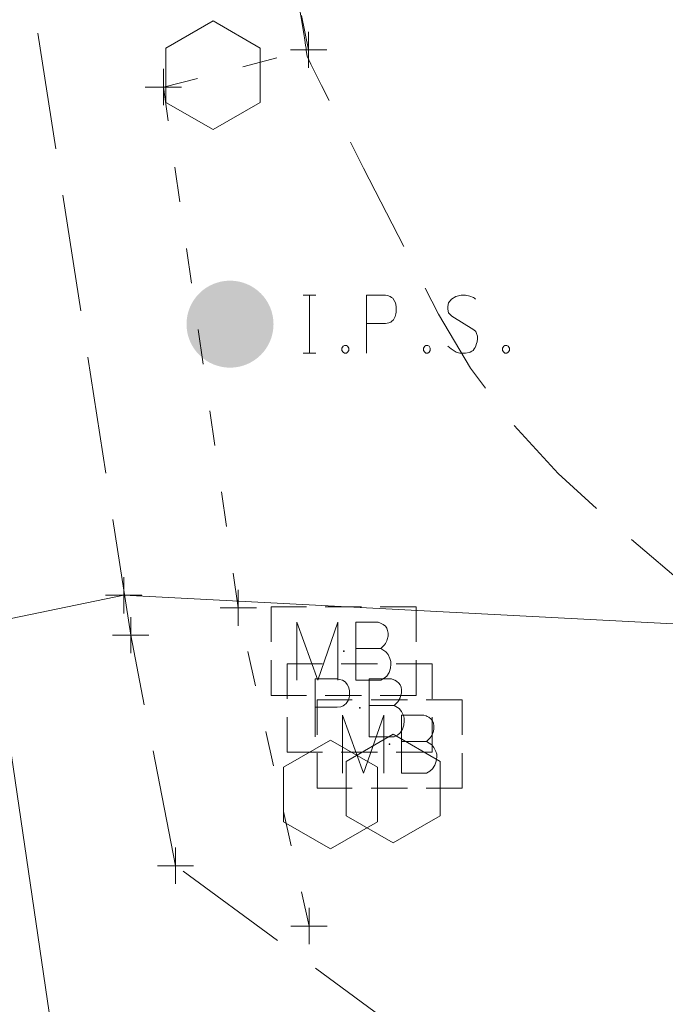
# Model space of a CAD drawing. Extents: x 2324380 to 2325559, y 691096 to 693386.
# Tile 17 of 92: x 2325199 to 2325217, y 691659 to 691686. Entities that reach past the tile are written whole.
import ezdxf

# ---------------------------------------------------------------- set-up
doc = ezdxf.new("R2010")
doc.units = 0
doc.header["$MEASUREMENT"] = 0
for name, pattern in [('DGN Style 3', [4.524868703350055, 3.232049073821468, -1.292819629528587]), ('DGN Style 5', [2.262434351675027, 0.9696147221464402, -1.292819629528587]), ('gasex', [0])]:
    doc.linetypes.add(name, pattern=pattern)
for name, color, linetype, lineweight in [('DT_X_Contour_Minor', 136, 'DGN Style 3', 0), ('DT_X_Terrain_Ground_Line', 92, 'DGN Style 3', 13), ('PM_X_Transverse_Line', 7, 'Continuous', 0), ('PV_X_EOP', 7, 'DGN Style 3', 0), ('PV_X_Shoulder_Aggregate', 30, 'DGN Style 5', 0), ('RD_X_Cells', 7, 'Continuous', 0), ('RD_X_Cells (Construction)', 7, 'Continuous', 0), ('SV_P_Mon_Cells_Set', 7, 'Continuous', 0), ('UT_X_Gas', 40, 'gasex', 0)]:
    doc.layers.add(name, color=color, linetype=linetype, lineweight=lineweight)
doc.layers.add('SV_X_Shot_Marker (Construction)', color=40, linetype='Continuous', lineweight=0, transparency=0.5)

# ---------------------------------------------------------------- blocks, each defined once
blk = doc.blocks.new('IPS_1')
at = {"layer": 'SV_P_Mon_Cells_Set', "linetype": 'Continuous', "lineweight": 0}
h = blk.add_hatch(color=52, dxfattribs=at)
edge = h.paths.add_edge_path()
edge.add_arc((1.455191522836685e-11, -7.275957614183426e-12), 0.06, 0, 360)
at = {"layer": 'SV_P_Mon_Cells_Set', "color": 52, "linetype": 'Continuous', "lineweight": 0, "flags": 128}
for points in [[(0.1009489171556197, 0.04008333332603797), (0.1185856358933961, 0.04008333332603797)], [(0.1097672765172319, -0.0399166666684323), (0.1097672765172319, 0.04008333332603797)], [(0.1880302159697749, -0.0399166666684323), (0.1880302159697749, 0.04008333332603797), (0.2144852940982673, 0.04008333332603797), (0.2172453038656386, 0.03944856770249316), (0.2210990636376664, 0.03818880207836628), (0.2227567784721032, 0.03692903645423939), (0.224405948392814, 0.03566927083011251), (0.226610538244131, 0.03252473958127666), (0.2282682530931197, 0.02937044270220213), (0.2293705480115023, 0.02433138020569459), (0.2293705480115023, 0.01677278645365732), (0.2288151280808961, 0.01425325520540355), (0.2277128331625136, 0.01047395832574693), (0.2255082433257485, 0.006069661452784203), (0.2233036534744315, 0.004175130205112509), (0.2216544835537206, 0.002915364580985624), (0.2188944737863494, 0.001655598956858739), (0.2144852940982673, 0.001030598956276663), (0.1880302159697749, 0.001030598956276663)], [(0.3384977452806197, 0.03440950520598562), (0.3373954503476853, 0.03566927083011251), (0.3357377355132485, 0.03692903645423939), (0.3307816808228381, 0.03882356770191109), (0.3247147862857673, 0.04008333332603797), (0.3203056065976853, 0.04008333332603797), (0.3186564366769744, 0.04008333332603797), (0.3114872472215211, 0.03818880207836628), (0.3054288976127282, 0.03440950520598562), (0.3015665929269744, 0.02937044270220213), (0.3004642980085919, 0.02433138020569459), (0.3004642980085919, 0.02055208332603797), (0.3015665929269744, 0.01551302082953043), (0.3059757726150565, 0.0111087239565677), (0.3362931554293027, -0.007787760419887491), (0.3390446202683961, -0.01030729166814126), (0.3401469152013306, -0.01282682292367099), (0.3412492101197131, -0.01660611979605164), (0.3412492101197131, -0.0203854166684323), (0.3407023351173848, -0.02416471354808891), (0.3401469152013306, -0.02668424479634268), (0.3390446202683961, -0.02983854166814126), (0.3379423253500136, -0.03235807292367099), (0.336840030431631, -0.03424283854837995), (0.3351908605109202, -0.03613736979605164), (0.3335331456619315, -0.03739713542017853), (0.3313285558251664, -0.03865690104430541), (0.3296793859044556, -0.03928190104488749), (0.3247147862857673, -0.0399166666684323), (0.3169987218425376, -0.0399166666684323), (0.3120426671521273, -0.03865690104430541), (0.3048734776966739, -0.03424283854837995), (0.3004642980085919, -0.03046354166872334)], [(0.1009489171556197, -0.0399166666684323), (0.1185856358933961, -0.0399166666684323)], [(0.1577213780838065, -0.02920377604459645), (0.1604728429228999, -0.02920377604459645), (0.1621305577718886, -0.03046354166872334), (0.1637797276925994, -0.03298307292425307), (0.1637797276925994, -0.03613736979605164), (0.1621305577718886, -0.03865690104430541), (0.1604728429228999, -0.0399166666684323), (0.1577213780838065, -0.0399166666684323), (0.1560636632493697, -0.03865690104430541), (0.1544144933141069, -0.03613736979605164), (0.1544144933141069, -0.03298307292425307), (0.1560636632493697, -0.03046354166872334), (0.1577213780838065, -0.02920377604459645)], [(0.2701554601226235, -0.02920377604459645), (0.2729069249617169, -0.02920377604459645), (0.2745646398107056, -0.03046354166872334), (0.2762138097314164, -0.03298307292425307), (0.2762138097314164, -0.03613736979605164), (0.2745646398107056, -0.03865690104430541), (0.2729069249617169, -0.0399166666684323), (0.2701554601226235, -0.0399166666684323), (0.2684977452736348, -0.03865690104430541), (0.2668485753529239, -0.03613736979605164), (0.2668485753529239, -0.03298307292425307), (0.2684977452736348, -0.03046354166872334), (0.2701554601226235, -0.02920377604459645)], [(0.379282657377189, -0.02920377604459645), (0.3820341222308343, -0.02920377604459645), (0.3836918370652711, -0.03046354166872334), (0.3853410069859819, -0.03298307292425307), (0.3853410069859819, -0.03613736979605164), (0.3836918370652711, -0.03865690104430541), (0.3820341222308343, -0.0399166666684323), (0.379282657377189, -0.0399166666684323), (0.3776249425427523, -0.03865690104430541), (0.3759757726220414, -0.03613736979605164), (0.3759757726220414, -0.03298307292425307), (0.3776249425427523, -0.03046354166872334), (0.379282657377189, -0.02920377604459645)]]:
    blk.add_lwpolyline(points, dxfattribs=at)
blk = doc.blocks.new('SVPT_329')
at = {"layer": 'SV_X_Shot_Marker (Construction)', "transparency": 33554495}
for p, q in [((1.455191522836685e-11, 0.02500000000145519), (1.455191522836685e-11, -0.02500000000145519)), ((-0.02499999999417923, 0), (0.02500000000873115, 0))]:
    blk.add_line(p, q, dxfattribs=at)
blk.add_point((1.455191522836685e-11, 0), dxfattribs=at)
blk = doc.blocks.new('SVPT_330')
at = {"layer": 'SV_X_Shot_Marker (Construction)', "transparency": 33554495}
for p, q in [((0, 0.02500000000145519), (0, -0.02500000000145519)), ((-0.02499999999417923, 0), (0.02500000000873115, 0))]:
    blk.add_line(p, q, dxfattribs=at)
blk.add_point((0, 0), dxfattribs=at)
blk = doc.blocks.new('SVPT_331')
at = {"layer": 'SV_X_Shot_Marker (Construction)', "transparency": 33554495}
for p, q in [((0, 0.02500000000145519), (0, -0.02500000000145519)), ((-0.02499999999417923, 0), (0.02499999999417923, 0))]:
    blk.add_line(p, q, dxfattribs=at)
blk.add_point((0, 0), dxfattribs=at)
blk = doc.blocks.new('SVPT_332')
at = {"layer": 'SV_X_Shot_Marker (Construction)', "transparency": 33554495}
for p, q in [((0, 0.02500000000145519), (0, -0.02500000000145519)), ((-0.02499999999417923, 0), (0.02500000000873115, 0))]:
    blk.add_line(p, q, dxfattribs=at)
blk.add_point((0, 0), dxfattribs=at)
blk = doc.blocks.new('POST_2')
at = {"layer": 'RD_X_Cells', "color": 30, "linetype": 'Continuous', "lineweight": 0, "flags": 128}
blk.add_lwpolyline([(-0.06491666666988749, -0.03749999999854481), (0, -0.07499999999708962), (0.06491666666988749, -0.03749999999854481), (0.06491666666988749, 0.03750000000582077), (0, 0.07500000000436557), (-0.06491666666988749, 0.03750000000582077), (-0.06491666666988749, -0.03749999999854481)], dxfattribs=at)
blk = doc.blocks.new('POST_3')
at = {"layer": 'RD_X_Cells', "color": 30, "linetype": 'Continuous', "lineweight": 0, "flags": 128}
blk.add_lwpolyline([(-0.06491666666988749, -0.03749999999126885), (0, -0.07499999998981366), (0.06491666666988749, -0.03749999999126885), (0.06491666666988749, 0.03750000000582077), (0, 0.07500000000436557), (-0.06491666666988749, 0.03750000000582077), (-0.06491666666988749, -0.03749999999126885)], dxfattribs=at)
blk = doc.blocks.new('MB')
at = {"layer": 'RD_X_Cells', "color": 230, "linetype": 'Continuous', "lineweight": 0}
for p, q in [((-0.02558333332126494, 0.06108333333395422), (0.02449999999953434, 0.06108333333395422)), ((-0.02558333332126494, -0.06108333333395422), (0.02449999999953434, -0.06108333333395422))]:
    blk.add_line(p, q, dxfattribs=at)
at = {"layer": 'RD_X_Cells', "color": 230, "linetype": 'Continuous', "lineweight": 0, "flags": 128}
for points in [[(-0.09999999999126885, 0.01258333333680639), (-0.09999999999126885, 0.06108333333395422), (-0.05150000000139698, 0.06108333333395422)], [(0.05033333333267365, 0.06108333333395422), (0.1000000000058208, 0.06108333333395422), (0.1000000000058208, 0.01258333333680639)], [(-0.06482114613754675, -0.04000000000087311), (-0.06482114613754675, 0.04000000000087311), (-0.03584653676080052, -0.04000000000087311), (-0.008131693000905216, 0.04000000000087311), (-0.008131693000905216, -0.04000000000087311)], [(0.05108705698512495, 0.003466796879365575), (0.05423158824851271, 0.006611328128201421), (0.0561261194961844, 0.008505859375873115), (0.05738588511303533, 0.01039062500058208), (0.05801088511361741, 0.01165039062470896), (0.05927065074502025, 0.01416992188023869), (0.0599054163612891, 0.01606445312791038), (0.06116518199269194, 0.02046875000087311), (0.06116518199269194, 0.02236328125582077), (0.06116518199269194, 0.02488281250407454), (0.06053041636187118, 0.02866210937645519), (0.05927065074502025, 0.03180664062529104), (0.05738588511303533, 0.03432617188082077), (0.05423158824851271, 0.03684570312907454), (0.05171205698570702, 0.03810546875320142), (0.05045229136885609, 0.03874023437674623), (0.04730776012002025, 0.04000000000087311), (0.01643861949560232, 0.04000000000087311), (0.01643861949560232, -0.04000000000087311), (0.05108705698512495, -0.04000000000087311), (0.05549135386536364, -0.03748046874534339), (0.05927065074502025, -0.03432617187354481), (0.06242494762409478, -0.02928710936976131), (0.06430971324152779, -0.02362304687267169), (0.06494447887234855, -0.01794921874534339), (0.06494447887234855, -0.01416992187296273), (0.06368471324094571, -0.01039062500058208), (0.06116518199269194, -0.004726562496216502), (0.05801088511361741, -0.0009472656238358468), (0.05108705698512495, 0.003466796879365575), (0.01643861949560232, 0.003466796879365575)], [(-0.05150000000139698, -0.06108333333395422), (-0.09999999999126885, -0.06108333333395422), (-0.09999999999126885, -0.01258333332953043)], [(0.1000000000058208, -0.01258333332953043), (0.1000000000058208, -0.06108333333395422), (0.05033333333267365, -0.06108333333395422)]]:
    blk.add_lwpolyline(points, dxfattribs=at)
at = {"layer": 'RD_X_Cells (Construction)', "color": 230, "linetype": 'Continuous', "lineweight": 30}
blk.add_point((0, 0), dxfattribs=at)
blk = doc.blocks.new('PB')
at = {"layer": 'RD_X_Cells', "color": 241, "linetype": 'Continuous', "lineweight": 0}
for p, q in [((-0.02558333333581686, 0.06108333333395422), (0.02449999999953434, 0.06108333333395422)), ((-0.02558333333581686, -0.06108333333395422), (0.02449999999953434, -0.06108333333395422))]:
    blk.add_line(p, q, dxfattribs=at)
at = {"layer": 'RD_X_Cells', "color": 241, "linetype": 'Continuous', "lineweight": 0, "flags": 128}
for points in [[(-0.1000000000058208, 0.01258333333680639), (-0.1000000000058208, 0.06108333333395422), (-0.05150000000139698, 0.06108333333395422)], [(0.05033333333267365, 0.06108333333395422), (0.1000000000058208, 0.06108333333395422), (0.1000000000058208, 0.01258333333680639)], [(-0.0613543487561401, -0.04000000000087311), (-0.0613543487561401, 0.04000000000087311), (-0.03111997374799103, 0.04000000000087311), (-0.0279656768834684, 0.03936523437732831), (-0.02356138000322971, 0.03810546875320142), (-0.02166684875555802, 0.03684570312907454), (-0.0197820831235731, 0.03558593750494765), (-0.01726255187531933, 0.0324414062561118), (-0.01536802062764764, 0.02928710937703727), (-0.01410825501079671, 0.02424804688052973), (-0.01410825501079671, 0.01668945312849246), (-0.01474302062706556, 0.01416992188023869), (-0.0160027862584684, 0.01039062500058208), (-0.01852231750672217, 0.005986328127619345), (-0.02104184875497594, 0.004091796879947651), (-0.02292661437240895, 0.002832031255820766), (-0.02608091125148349, 0.001572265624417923), (-0.03111997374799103, 0.0009472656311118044), (-0.0613543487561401, 0.0009472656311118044)], [(0.04762026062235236, 0.003466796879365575), (0.05076479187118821, 0.006611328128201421), (0.0526593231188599, 0.008505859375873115), (0.05391908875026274, 0.01039062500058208), (0.05454408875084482, 0.01165039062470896), (0.05580385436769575, 0.01416992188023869), (0.05643861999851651, 0.01606445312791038), (0.05769838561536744, 0.02046875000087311), (0.05769838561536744, 0.02236328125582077), (0.05769838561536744, 0.02488281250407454), (0.05706361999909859, 0.02866210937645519), (0.05580385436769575, 0.03180664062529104), (0.05391908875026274, 0.03432617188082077), (0.05076479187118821, 0.03684570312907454), (0.04824526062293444, 0.03810546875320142), (0.0469854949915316, 0.03874023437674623), (0.04384096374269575, 0.04000000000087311), (0.01297182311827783, 0.04000000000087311), (0.01297182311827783, -0.04000000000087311), (0.04762026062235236, -0.04000000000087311), (0.05202455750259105, -0.03748046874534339), (0.05580385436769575, -0.03432617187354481), (0.05895815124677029, -0.02928710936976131), (0.06084291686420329, -0.02362304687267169), (0.06147768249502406, -0.01794921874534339), (0.06147768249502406, -0.01416992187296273), (0.06021791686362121, -0.01039062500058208), (0.05769838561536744, -0.004726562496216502), (0.05454408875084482, -0.0009472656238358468), (0.04762026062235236, 0.003466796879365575), (0.01297182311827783, 0.003466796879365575)], [(-0.05150000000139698, -0.06108333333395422), (-0.1000000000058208, -0.06108333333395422), (-0.1000000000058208, -0.01258333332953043)], [(0.1000000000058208, -0.01258333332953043), (0.1000000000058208, -0.06108333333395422), (0.05033333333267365, -0.06108333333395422)]]:
    blk.add_lwpolyline(points, dxfattribs=at)
at = {"layer": 'RD_X_Cells (Construction)', "color": 241, "linetype": 'Continuous', "lineweight": 30}
blk.add_point((0, 0), dxfattribs=at)
blk = doc.blocks.new('MB_1')
at = {"layer": 'RD_X_Cells', "color": 230, "linetype": 'Continuous', "lineweight": 0}
for p, q in [((-0.02558333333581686, 0.06108333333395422), (0.02449999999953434, 0.06108333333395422)), ((-0.02558333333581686, -0.06108333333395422), (0.02449999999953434, -0.06108333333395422))]:
    blk.add_line(p, q, dxfattribs=at)
at = {"layer": 'RD_X_Cells', "color": 230, "linetype": 'Continuous', "lineweight": 0, "flags": 128}
for points in [[(-0.1000000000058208, 0.01258333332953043), (-0.1000000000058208, 0.06108333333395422), (-0.05150000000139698, 0.06108333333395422)], [(0.05033333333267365, 0.06108333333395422), (0.09999999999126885, 0.06108333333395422), (0.09999999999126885, 0.01258333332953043)], [(-0.06482114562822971, -0.04000000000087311), (-0.06482114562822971, 0.04000000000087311), (-0.03584653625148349, -0.04000000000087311), (-0.008131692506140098, 0.04000000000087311), (-0.008131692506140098, -0.04000000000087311)], [(0.05108705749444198, 0.003466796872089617), (0.05423158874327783, 0.006611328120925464), (0.05612611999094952, 0.008505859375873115), (0.05738588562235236, 0.01039062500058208), (0.05801088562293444, 0.01165039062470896), (0.05927065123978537, 0.01416992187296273), (0.05990541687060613, 0.01606445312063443), (0.06116518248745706, 0.02046875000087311), (0.06116518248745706, 0.02236328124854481), (0.06116518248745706, 0.02488281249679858), (0.06053041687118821, 0.02866210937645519), (0.05927065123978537, 0.03180664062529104), (0.05738588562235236, 0.03432617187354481), (0.05423158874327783, 0.03684570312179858), (0.05171205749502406, 0.03810546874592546), (0.05045229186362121, 0.03874023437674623), (0.04730776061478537, 0.04000000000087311), (0.01643861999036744, 0.04000000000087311), (0.01643861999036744, -0.04000000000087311), (0.05108705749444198, -0.04000000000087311), (0.05549135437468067, -0.03748046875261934), (0.05927065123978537, -0.03432617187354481), (0.0624249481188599, -0.02928710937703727), (0.0643097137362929, -0.02362304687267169), (0.06494447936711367, -0.01794921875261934), (0.06494447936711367, -0.01416992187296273), (0.06368471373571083, -0.01039062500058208), (0.06116518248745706, -0.00472656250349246), (0.05801088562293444, -0.0009472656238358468), (0.05108705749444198, 0.003466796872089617), (0.01643861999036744, 0.003466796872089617)], [(-0.05150000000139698, -0.06108333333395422), (-0.1000000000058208, -0.06108333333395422), (-0.1000000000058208, -0.01258333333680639)], [(0.09999999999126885, -0.01258333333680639), (0.09999999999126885, -0.06108333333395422), (0.05033333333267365, -0.06108333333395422)]]:
    blk.add_lwpolyline(points, dxfattribs=at)
at = {"layer": 'RD_X_Cells (Construction)', "color": 230, "linetype": 'Continuous', "lineweight": 30}
blk.add_point((0, 0), dxfattribs=at)
blk = doc.blocks.new('SVPT_345')
at = {"layer": 'SV_X_Shot_Marker (Construction)', "transparency": 33554495}
for p, q in [((1.455191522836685e-11, 0.02500000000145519), (1.455191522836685e-11, -0.02499999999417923)), ((-0.02499999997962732, 7.275957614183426e-12), (0.02500000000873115, 7.275957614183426e-12))]:
    blk.add_line(p, q, dxfattribs=at)
blk.add_point((1.455191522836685e-11, 7.275957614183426e-12), dxfattribs=at)
blk = doc.blocks.new('SVPT_346')
at = {"layer": 'SV_X_Shot_Marker (Construction)', "transparency": 33554495}
for p, q in [((1.455191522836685e-11, 0.02500000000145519), (1.455191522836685e-11, -0.02499999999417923)), ((-0.02499999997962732, 0), (0.02500000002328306, 0))]:
    blk.add_line(p, q, dxfattribs=at)
blk.add_point((1.455191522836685e-11, 0), dxfattribs=at)
blk = doc.blocks.new('POST_4')
at = {"layer": 'RD_X_Cells', "color": 30, "linetype": 'Continuous', "lineweight": 0, "flags": 128}
blk.add_lwpolyline([(-0.06491666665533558, -0.03749999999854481), (0, -0.07499999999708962), (0.06491666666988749, -0.03749999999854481), (0.06491666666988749, 0.03749999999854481), (0, 0.07500000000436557), (-0.06491666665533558, 0.03749999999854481), (-0.06491666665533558, -0.03749999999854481)], dxfattribs=at)
blk = doc.blocks.new('*U775', base_point=(2325132.483, 691830.4755833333, 1167.424))
at = {"layer": 'DT_X_Contour_Minor', "elevation": 1168.999999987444, "flags": 128}
blk.add_lwpolyline([(2325150.42481953, 692042.561061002), (2325150.421973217, 692042.559586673), (2325150.273860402, 692042.4824798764), (2325150.687469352, 692040.0471910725), (2325150.772343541, 692039.5510057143), (2325150.849705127, 692039.1061448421), (2325150.919554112, 692038.7126084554), (2325150.981890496, 692038.3703965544), (2325151.138104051, 692037.5262641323), (2325151.193742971, 692037.2278593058), (2325151.243499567, 692036.9657441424), (2325151.287373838, 692036.7399186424), (2325151.325365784, 692036.5503828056), (2325151.418834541, 692036.0933401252), (2325151.452520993, 692035.9301211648), (2325151.483478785, 692035.7832462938), (2325151.511707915, 692035.6527155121), (2325151.537208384, 692035.5385288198), (2325151.601571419, 692035.2558230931), (2325151.624951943, 692035.1541647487), (2325151.646821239, 692035.0612190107), (2325151.667179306, 692034.9769858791), (2325151.686026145, 692034.9014653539), (2325151.734269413, 692034.7116940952), (2325151.751891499, 692034.6431140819), (2325151.768575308, 692034.5797024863), (2325151.784320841, 692034.5214593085), (2325151.799128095, 692034.4683845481), (2325151.837363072, 692034.3337430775), (2325151.851385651, 692034.2849033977), (2325151.864777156, 692034.2393654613), (2325151.877537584, 692034.1971292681), (2325151.889666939, 692034.1581948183), (2325151.921170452, 692034.0587719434), (2325151.932759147, 692034.0226020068), (2325151.9438976, 692033.9886593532), (2325151.954585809, 692033.9569439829), (2325151.964823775, 692033.9274558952), (2325151.991524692, 692033.8517907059), (2325152.008006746, 692033.8008330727), (2325152.037427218, 692033.7047090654), (2325152.07978611, 692033.5634186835), (2325152.135083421, 692033.3769619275), (2325152.299794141, 692032.8195220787), (2325152.359649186, 692032.5821284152), (2325152.415681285, 692032.2880273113), (2325152.467890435, 692031.937218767), (2325152.516276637, 692031.5297027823), (2325152.640209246, 692030.3673835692), (2325152.682119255, 692029.9767263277), (2325152.714899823, 692029.6764940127), (2325152.738550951, 692029.4666866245), (2325152.753072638, 692029.3473041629), (2325152.779624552, 692029.1495175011), (2325152.790393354, 692029.0723921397), (2325152.802785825, 692028.9893560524), (2325152.816801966, 692028.9004092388), (2325152.832441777, 692028.8055516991), (2325152.87631283, 692028.5447172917), (2325152.894071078, 692028.4425230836), (2325152.914442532, 692028.331566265), (2325152.937427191, 692028.2118468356), (2325152.963025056, 692028.0833647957), (2325153.034770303, 692027.7290625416), (2325153.063861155, 692027.5894105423), (2325153.097324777, 692027.4361812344), (2325153.135161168, 692027.2693746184), (2325153.177370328, 692027.088990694), (2325153.295758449, 692026.589863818), (2325153.344003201, 692026.3915750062), (2325153.399946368, 692026.1710537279), (2325153.46358795, 692025.9282999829), (2325153.534927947, 692025.6633137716), (2325153.735432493, 692024.9270405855), (2325153.817870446, 692024.631394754), (2325153.914805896, 692024.2966621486), (2325154.026238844, 692023.9228427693), (2325154.152169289, 692023.509936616), (2325154.507313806, 692022.3567378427), (2325154.636837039, 692021.940602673), (2325154.759048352, 692021.5570962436), (2325154.873947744, 692021.206218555), (2325154.981535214, 692020.8879696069), (2325155.466548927, 692019.4789415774), (2325155.243502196, 692019.2904407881), (2325155.192435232, 692019.2456833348), (2325155.1348258, 692019.1921970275), (2325155.070673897, 692019.1299818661), (2325154.999979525, 692019.0590378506), (2325154.802737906, 692018.858215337), (2325154.731489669, 692018.7841689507), (2325154.665676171, 692018.7126466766), (2325154.605297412, 692018.6436485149), (2325154.550353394, 692018.5771744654), (2325154.41108233, 692018.4032758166), (2325154.35618198, 692018.3434179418), (2325154.295934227, 692018.2942683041), (2325154.230339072, 692018.2558269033), (2325154.159396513, 692018.2280937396), (2325153.963086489, 692018.1684162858), (2325153.897294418, 692018.1479403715), (2325153.847150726, 692018.1312707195), (2325153.812655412, 692018.1184073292), (2325153.793808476, 692018.1093502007), (2325153.764414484, 692018.0902728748), (2325153.744983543, 692018.0739058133), (2325153.708736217, 692018.0391126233), (2325153.655672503, 692017.9858933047), (2325153.585792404, 692017.9142478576), (2325153.377023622, 692017.6986251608), (2325153.306589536, 692017.6265184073), (2325153.251863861, 692017.5719151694), (2325153.2128466, 692017.5348154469), (2325153.18953775, 692017.5152192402), (2325153.148325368, 692017.4863007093), (2325153.126180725, 692017.4669153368), (2325153.090656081, 692017.4304481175), (2325153.041751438, 692017.3768990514), (2325152.979466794, 692017.3062681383), (2325152.795534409, 692017.0951432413), (2325152.732726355, 692017.0240106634), (2325152.682251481, 692016.9689566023), (2325152.644109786, 692016.9299810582), (2325152.618301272, 692016.9070840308), (2325152.565922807, 692016.8674633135), (2325152.541203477, 692016.8449173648), (2325152.506329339, 692016.8069950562), (2325152.461300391, 692016.7536963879), (2325152.406116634, 692016.6850213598), (2325152.245420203, 692016.4813861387), (2325152.18975784, 692016.4121808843), (2325152.143293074, 692016.357291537), (2325152.106025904, 692016.3167180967), (2325152.077956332, 692016.2904605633), (2325152.015367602, 692016.2395283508), (2325151.988297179, 692016.2137218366), (2325151.954027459, 692016.1745014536), (2325151.912558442, 692016.1218672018), (2325151.863890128, 692016.0558190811), (2325151.724508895, 692015.8618056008), (2325151.675416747, 692015.7952094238), (2325151.63267623, 692015.7409310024), (2325151.596287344, 692015.6989703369), (2325151.566250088, 692015.6693274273), (2325151.494619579, 692015.6067033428), (2325151.465484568, 692015.5775757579), (2325151.431802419, 692015.5371610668), (2325151.39357313, 692015.4854592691), (2325151.350796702, 692015.4224703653), (2325151.230663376, 692015.2394504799), (2325151.187524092, 692015.1759050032), (2325151.148206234, 692015.1225334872), (2325151.112709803, 692015.0793359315), (2325151.081034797, 692015.0463123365), (2325151.001663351, 692014.9718146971), (2325150.970792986, 692014.9393412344), (2325150.937710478, 692014.897794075), (2325150.902415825, 692014.8471732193), (2325150.864909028, 692014.7874786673), (2325150.761941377, 692014.6161949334), (2325150.724135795, 692014.5559430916), (2325150.687944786, 692014.503650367), (2325150.653368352, 692014.4593167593), (2325150.620406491, 692014.4229422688), (2325150.534660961, 692014.3365557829), (2325150.502409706, 692014.3007431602), (2325150.469965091, 692014.2580951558), (2325150.437327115, 692014.2086117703), (2325150.404495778, 692014.152293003), (2325150.31668773, 692013.9929957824), (2325150.283622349, 692013.9361253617), (2325150.25028224, 692013.8849870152), (2325150.216667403, 692013.8395807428), (2325150.18277784, 692013.7999065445), (2325150.092039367, 692013.701751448), (2325150.05877261, 692013.6626337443), (2325150.027026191, 692013.618896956), (2325149.996800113, 692013.5705410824), (2325149.968094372, 692013.5175661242), (2325149.893572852, 692013.3701407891), (2325149.864696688, 692013.3166248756), (2325149.833959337, 692013.2666461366), (2325149.801360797, 692013.2202045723), (2325149.766901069, 692013.1773001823), (2325149.672526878, 692013.0676047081), (2325149.638609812, 692013.0252394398), (2325149.607639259, 692012.9804152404), (2325149.579615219, 692012.9331321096), (2325149.55453769, 692012.8833900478), (2325149.491592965, 692012.7474659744), (2325149.466406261, 692012.6971976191), (2325149.438054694, 692012.648335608), (2325149.406538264, 692012.6008799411), (2325149.371856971, 692012.5548306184), (2325149.275153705, 692012.4339075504), (2325149.22532049, 692012.3639279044), (2325149.148348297, 692012.2446812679), (2325149.044237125, 692012.0761676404), (2325148.912986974, 692011.8583870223), (2325148.526801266, 692011.2119493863), (2325148.398046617, 692010.9971208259), (2325148.301421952, 692010.8374633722), (2325148.23692727, 692010.7329770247), (2325148.204562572, 692010.6836617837), (2325148.161096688, 692010.6257159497), (2325148.144827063, 692010.6037779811), (2325148.128617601, 692010.5814234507), (2325148.112468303, 692010.5586523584), (2325148.096379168, 692010.5354647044), (2325148.053555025, 692010.4730755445), (2325148.03753162, 692010.449463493), (2325148.021579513, 692010.4254192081), (2325148.005698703, 692010.4009426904), (2325147.989889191, 692010.3760339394), (2325147.947825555, 692010.3090342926), (2325147.93209345, 692010.283685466), (2325147.916444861, 692010.2578887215), (2325147.900879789, 692010.2316440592), (2325147.885398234, 692010.2049514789), (2325147.844225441, 692010.1331740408), (2325147.828834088, 692010.106025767), (2325147.81353962, 692010.0784140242), (2325147.798342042, 692010.0503388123), (2325147.783241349, 692010.0218001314), (2325147.74310202, 692009.9450790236), (2325147.728105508, 692009.9160692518), (2325147.71322047, 692009.8865807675), (2325147.698446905, 692009.8566135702), (2325147.683784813, 692009.8261676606), (2325147.644834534, 692009.7443402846), (2325147.630291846, 692009.7134082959), (2325147.615876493, 692009.6819828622), (2325147.601588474, 692009.6500639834), (2325147.58742779, 692009.6176516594), (2325147.549835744, 692009.5305608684), (2325147.52808561, 692009.4712790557), (2325147.491029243, 692009.3587517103), (2325147.43866664, 692009.1929788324), (2325147.370997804, 692008.9739604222), (2325147.170139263, 692008.3189172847), (2325147.103645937, 692008.1008427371), (2325147.054809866, 692007.9379014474), (2325147.02363105, 692007.8300934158), (2325147.010109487, 692007.7774186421), (2325146.997594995, 692007.7104635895), (2325146.989853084, 692007.6793897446), (2325146.976013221, 692007.6363844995), (2325146.956075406, 692007.581447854), (2325146.930039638, 692007.5145798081), (2325146.852480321, 692007.3203564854), (2325146.826583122, 692007.2537606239), (2325146.807061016, 692007.1996405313), (2325146.793914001, 692007.1579962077), (2325146.787142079, 692007.1288276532), (2325146.77758374, 692007.0676791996), (2325146.771089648, 692007.0381920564), (2325146.758776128, 692006.995591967), (2325146.740643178, 692006.9398789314), (2325146.7166908, 692006.8710529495), (2325146.645058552, 692006.6700330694), (2325146.618526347, 692006.5943953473), (2325146.59265392, 692006.5182470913), (2325146.567441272, 692006.4415883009), (2325146.542888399, 692006.3644189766), (2325146.478293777, 692006.1579533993), (2325146.454412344, 692006.0802876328), (2325146.431214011, 692006.0021395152), (2325146.408698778, 692005.9235090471), (2325146.386866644, 692005.8443962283), (2325146.329558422, 692005.6327855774), (2325146.305215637, 692005.5537383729), (2325146.275168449, 692005.4753047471), (2325146.239416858, 692005.3974847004), (2325146.197960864, 692005.3202782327), (2325146.079805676, 692005.115212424), (2325146.038881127, 692005.0381136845), (2325146.00472387, 692004.9606168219), (2325145.977333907, 692004.8827218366), (2325145.956711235, 692004.8044287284), (2325145.910740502, 692004.5951162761), (2325145.893861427, 692004.5164098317), (2325145.877702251, 692004.437274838), (2325145.862262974, 692004.3577112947), (2325145.847543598, 692004.277719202), (2325145.809251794, 692004.0638355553), (2325145.795262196, 692003.9834314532), (2325145.782012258, 692003.9026318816), (2325145.769501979, 692003.8214368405), (2325145.757731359, 692003.73984633), (2325145.727329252, 692003.5217443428), (2325145.716307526, 692003.4397759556), (2325145.706043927, 692003.3574472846), (2325145.696538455, 692003.27475833), (2325145.68779111, 692003.1917090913), (2325145.665475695, 692002.9697640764), (2325145.657494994, 692002.886373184), (2325145.650289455, 692002.8026592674), (2325145.643859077, 692002.718622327), (2325145.638203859, 692002.6342623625), (2325145.624156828, 692002.4088717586), (2325145.619284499, 692002.3242084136), (2325145.615202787, 692002.239261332), (2325145.611911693, 692002.1540305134), (2325145.609411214, 692002.068515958), (2325145.603797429, 692001.840098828), (2325145.60772251, 692001.7403216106), (2325145.623708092, 692001.6123028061), (2325145.651754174, 692001.4560424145), (2325145.691860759, 692001.2715404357), (2325145.814892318, 692000.7418797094), (2325145.855210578, 692000.5589858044), (2325145.883891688, 692000.4075496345), (2325145.900935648, 692000.2875711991), (2325145.906342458, 692000.1990504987), (2325145.905244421, 692000.0049389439), (2325145.905209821, 691999.9319811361), (2325145.905929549, 691999.8586913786), (2325145.907403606, 691999.7850696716), (2325145.909631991, 691999.711116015), (2325145.916580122, 691999.5134636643), (2325145.91957119, 691999.4391975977), (2325145.923333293, 691999.3646386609), (2325145.927866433, 691999.2897868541), (2325145.933170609, 691999.2146421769), (2325145.948343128, 691999.0138658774), (2325145.954425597, 691998.9384492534), (2325145.961293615, 691998.8627816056), (2325145.968947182, 691998.7868629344), (2325145.977386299, 691998.7106932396), (2325146.000938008, 691998.5072393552), (2325146.038225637, 691998.341038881), (2325146.132424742, 691997.9950278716), (2325146.283535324, 691997.469206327), (2325146.491557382, 691996.7635742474), (2325147.59512043, 691993.051066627), (2325150.960978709, 691979.2601674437), (2325151.718422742, 691976.1485474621), (2325152.548244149, 691972.724072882), (2325153.450442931, 691968.9867437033), (2325154.425019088, 691964.9365599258), (2325157.120392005, 691953.7189303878), (2325158.023273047, 691949.9725569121), (2325158.710386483, 691947.1466586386), (2325159.181732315, 691945.2412355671), (2325159.437310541, 691944.256287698), (2325159.831162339, 691942.8570603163), (2325160.051701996, 691941.9540637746), (2325160.417932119, 691940.2944946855), (2325160.929852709, 691937.878353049), (2325161.587463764, 691934.7056388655), (2325163.535347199, 691925.2363043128), (2325164.275102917, 691921.6114099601), (2325165.033457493, 691917.8387278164), (2325165.81041093, 691913.9182578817), (2325166.605963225, 691909.8500001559), (2325168.752234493, 691898.8042624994), (2325169.459821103, 691895.1632808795), (2325169.972877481, 691892.5246392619), (2325170.291403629, 691890.8883376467), (2325170.415399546, 691890.2543760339), (2325170.486681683, 691889.9002650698), (2325170.582415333, 691889.4345608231), (2325170.816154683, 691888.3030313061), (2325171.187899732, 691886.5056765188), (2325171.697650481, 691884.0424964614), (2325174.398500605, 691870.9940638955), (2325174.792051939, 691868.6925903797), (2325174.870691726, 691868.2316527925), (2325174.93794623, 691867.8351858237), (2325174.993815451, 691867.5031894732), (2325175.038299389, 691867.2356637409), (2325175.141742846, 691866.6082226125), (2325175.170861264, 691866.399324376), (2325175.180633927, 691866.2432105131), (2325175.171060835, 691866.1398810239), (2325175.142141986, 691866.089335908), (2325175.039230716, 691866.024928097), (2325175.01911667, 691865.9656564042), (2325175.035957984, 691865.8361471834), (2325175.089754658, 691865.6364004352), (2325175.180506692, 691865.3664161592), (2325175.471785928, 691864.5528080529), (2325175.63978679, 691863.812549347), (2325175.925329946, 691862.2019793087), (2325176.328415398, 691859.7210979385), (2325176.849043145, 691856.3699052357), (2325178.394106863, 691846.272976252), (2325178.957799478, 691842.6268027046), (2325179.490079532, 691839.2609788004), (2325179.990947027, 691836.1755045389), (2325180.460401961, 691833.3703799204), (2325181.670398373, 691826.2638471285), (2325182.1031696, 691823.762646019), (2325182.493985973, 691821.5889422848), (2325182.842847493, 691819.7427359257), (2325183.149754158, 691818.2240269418), (2325183.912232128, 691814.610799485), (2325184.229442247, 691813.0912718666), (2325184.60921413, 691811.2426096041), (2325185.051547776, 691809.0648126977), (2325185.556443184, 691806.5578811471), (2325186.986246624, 691799.4338841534), (2325187.509635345, 691796.9436987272), (2325188.007448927, 691794.8161401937), (2325188.479687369, 691793.051208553), (2325188.926350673, 691791.648903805), (2325190.951104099, 691785.9509443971), (2325191.813060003, 691781.8211118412), (2325192.07199502, 691780.5348007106), (2325192.4793904, 691778.4457955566), (2325193.035246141, 691775.5540963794), (2325193.739562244, 691771.8597031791), (2325195.815685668, 691760.9377292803), (2325196.505864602, 691757.2885713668), (2325197.019308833, 691754.5325780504), (2325197.356018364, 691752.6697493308), (2325197.515993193, 691751.7000852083), (2325197.706946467, 691750.3052003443), (2325197.850651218, 691749.3290301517), (2325198.138550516, 691747.4466832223), (2325198.57064436, 691744.6581595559), (2325199.14693275, 691740.9634591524), (2325200.875961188, 691729.9026890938), (2325201.444973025, 691726.2660696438), (2325201.855237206, 691723.6517888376), (2325202.106753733, 691722.0598466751), (2325202.199522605, 691721.4902431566), (2325202.235242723, 691721.334418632), (2325202.29972529, 691720.8288145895), (2325202.466382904, 691719.4288708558), (2325202.735215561, 691717.1345874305), (2325203.106223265, 691713.945964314), (2325204.231810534, 691704.2505164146), (2325204.601477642, 691701.0690633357), (2325204.866288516, 691698.7962900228), (2325205.026243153, 691697.4321964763), (2325205.081341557, 691696.9767826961), (2325205.088462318, 691696.9739189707), (2325205.098064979, 691696.9764896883), (2325205.12153239, 691696.9863496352), (2325205.158864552, 691697.0034988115), (2325205.210061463, 691697.0279372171), (2325205.365072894, 691697.1028252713), (2325205.443347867, 691696.9279083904), (2325205.561914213, 691696.3469917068), (2325205.720771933, 691695.3600752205), (2325205.919921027, 691693.9671589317), (2325206.943296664, 691686.5195500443), (2325207.103091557, 691685.5329892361), (2325207.133007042, 691685.3471109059), (2325207.154269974, 691685.2122876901), (2325207.166880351, 691685.1285195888), (2325207.170838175, 691685.095806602), (2325207.169118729, 691685.0622745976), (2325207.195205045, 691684.9045050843), (2325207.296961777, 691684.6861831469), (2325207.591052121, 691684.0988328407), (2325208.077476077, 691683.1424541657), (2325208.756233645, 691681.8170471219), (2325210.822698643, 691677.7905905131), (2325211.705784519, 691676.2954036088), (2325212.8051934, 691674.8296853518), (2325214.120925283, 691673.3934357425), (2325215.652980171, 691671.9866547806), (2325223.307323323, 691665.4904371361), (2325224.421462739, 691668.8022451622), (2325224.673132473, 691669.4124271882), (2325224.950653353, 691669.8236269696), (2325225.254025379, 691670.0358445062), (2325225.583248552, 691670.0490797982), (2325226.49564521, 691669.8190642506), (2325226.822145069, 691669.7674178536), (2325227.117347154, 691669.784990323), (2325227.381251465, 691669.8717816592), (2325227.613858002, 691670.0277918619), (2325228.626327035, 691670.9173501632)], dxfattribs=at)
blk = doc.blocks.new('SVPT_769')
at = {"layer": 'SV_X_Shot_Marker (Construction)', "transparency": 33554495}
for p, q in [((0, 0.02500000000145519), (0, -0.02499999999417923)), ((-0.02500000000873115, 0), (0.02499999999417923, 0))]:
    blk.add_line(p, q, dxfattribs=at)
blk.add_point((0, 0), dxfattribs=at)

msp = doc.modelspace()

# ---------------------------------------------------------------- linework, layer by layer
at = {"layer": 'PM_X_Transverse_Line'}
msp.add_polyline3d([(2325208.031, 691604.6186000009, 1170.061), (2325194.767, 691694.589399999, 1169.38), (2325190.218, 691721.345399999, 1169.266), (2325186.042, 691748.471399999, 1169.101), (2325180.662, 691777.722600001, 1169.043), (2325175.443, 691810.812100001, 1169.031), (2325170.122, 691836.608, 1169.109), (2325164.914, 691862.726, 1169.125), (2325159.595, 691887.987899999, 1169.19), (2325154.325, 691913.6868000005, 1169.266), (2325148, 691940.3828000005, 1169.404), (2325141.011, 691970.752100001, 1169.55), (2325134.246, 691997.599100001, 1169.693), (2325126.612, 692026.2401999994, 1169.915), (2325119.986, 692049.571, 1170.103), (2325112.237, 692077.635100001, 1170.265)], dxfattribs=at)
at = {"layer": 'PV_X_EOP'}
msp.add_polyline3d([(2325211.918, 691605.3856999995, 1170.047), (2325210.367, 691618.5456999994, 1169.961), (2325213.959, 691624.804100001, 1169.786), (2325210.034, 691657.832600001, 1169.637), (2325203.565, 691662.571, 1169.676), (2325202.33, 691668.932399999, 1169.681), (2325198.243, 691695.4773999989, 1169.434), (2325193.907, 691721.9893999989, 1169.408), (2325189.381, 691749.9135, 1169.309), (2325184.426, 691778.6266999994, 1169.234), (2325178.884, 691811.262100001, 1169.181), (2325173.941, 691837.313100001, 1169.263), (2325168.715, 691863.962100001, 1169.276), (2325163.821, 691888.363899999, 1169.347), (2325158.392, 691913.6498000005, 1169.396), (2325152.294, 691941.3488999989, 1169.582), (2325145.116, 691971.334100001, 1169.698), (2325138.187, 691997.205100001, 1169.781), (2325140.741, 692005.5816999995, 1169.664), (2325134.934, 692029.1685, 1169.637), (2325130.398, 692046.7278000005, 1169.924), (2325123.251, 692051.464100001, 1170.181), (2325115.822, 692078.5131999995, 1170.385)], dxfattribs=at)
at = {"layer": 'PV_X_Shoulder_Aggregate'}
msp.add_polyline3d([(2325207.25, 691660.9078000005, 1169.628), (2325205.296, 691669.6855, 1169.624), (2325203.232, 691684.0516000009, 1169.58), (2325207.237, 691685.0796999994, 1168.99), (2325204.858, 691696.7424999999, 1169.071), (2325201.096, 691722.5364999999, 1169.293), (2325196.838, 691751.361600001, 1169.215), (2325191.935, 691780.0058000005, 1169.069), (2325186.602, 691812.2301999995, 1168.695), (2325181.009, 691838.9381999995, 1168.689), (2325175.46, 691866.1371999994, 1168.978), (2325170.249, 691889.98, 1169.086), (2325164.613, 691918.125100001, 1169.152), (2325159.251, 691943.083, 1169.242), (2325151.891, 691973.2023000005, 1169.312), (2325146.411, 691998.5221999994, 1168.913999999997), (2325158.563, 692015.701399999, 1168.746), (2325157.064, 692018.9376999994, 1168.895)], dxfattribs=at)
at = {"layer": 'UT_X_Gas'}
msp.add_polyline3d([(2325157.27, 691659.163, 1165.385), (2325186.989, 691666.896, 1169.384), (2325202.137, 691670.0329999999, 1169.645), (2325223.469, 691668.9249999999, 1169.111), (2325242.431, 691668.222, 1169.859)], dxfattribs=at)

# ---------------------------------------------------------------- block references
at = {"layer": 'DT_X_Terrain_Ground_Line'}
msp.add_blockref('*U775', (2325132.483, 691830.4755833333, 1167.424), dxfattribs=at)
at = {"layer": 'RD_X_Cells', "color": 30, "linetype": 'Continuous', "lineweight": 0, "xscale": 20, "yscale": 20, "zscale": 20}
for name, p in [('POST_4', (2325204.601, 691684.3776000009, 1169.452)), ('POST_2', (2325207.844, 691664.536100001, 1169.822)), ('POST_3', (2325209.568, 691664.700100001, 1169.507))]:
    msp.add_blockref(name, p, dxfattribs=at)
at = {"layer": 'RD_X_Cells', "color": 230, "linetype": 'Continuous', "lineweight": 30, "xscale": 20, "yscale": 20, "zscale": 20}
for name, p in [('MB_1', (2325208.208, 691668.491399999, 1169.398)), ('MB', (2325209.473, 691665.9281999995, 1169.408))]:
    msp.add_blockref(name, p, dxfattribs=at)
at = {"layer": 'RD_X_Cells', "color": 241, "linetype": 'Continuous', "lineweight": 30, "xscale": 20, "yscale": 20, "zscale": 20}
msp.add_blockref('PB', (2325208.648, 691666.9233000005, 1169.338), dxfattribs=at)
at = {"layer": 'SV_P_Mon_Cells_Set', "color": 52, "linetype": 'Continuous', "lineweight": 0, "xscale": 20, "yscale": 20, "zscale": 20}
msp.add_blockref('IPS_1', (2325205.07, 691677.511100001, 1169.67), dxfattribs=at)
at = {"layer": 'SV_X_Shot_Marker (Construction)', "transparency": 33554495, "xscale": 20, "yscale": 20, "zscale": 20}
for name, p in [('SVPT_346', (2325207.237, 691685.0796999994, 1168.99)), ('SVPT_345', (2325203.232, 691684.0516000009, 1169.58)), ('SVPT_769', (2325202.137, 691670.0329999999, 1169.645)), ('SVPT_331', (2325205.296, 691669.6855, 1169.624)), ('SVPT_332', (2325202.33, 691668.932399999, 1169.681)), ('SVPT_329', (2325203.565, 691662.571, 1169.676)), ('SVPT_330', (2325207.25, 691660.9078000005, 1169.628))]:
    msp.add_blockref(name, p, dxfattribs=at)

doc.saveas('drawing.dxf')
